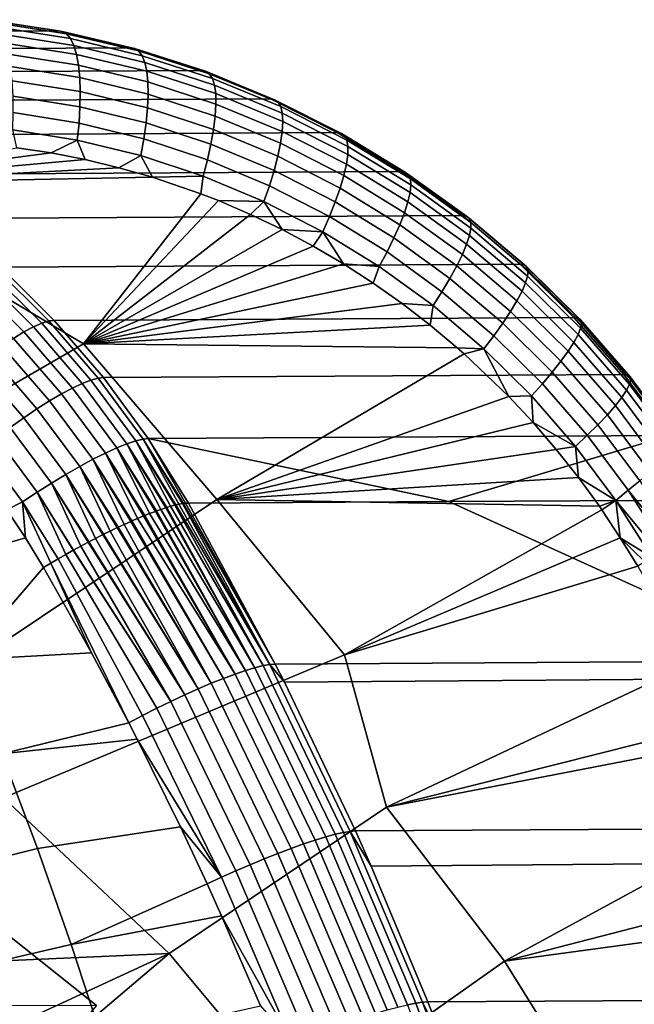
# Model space of a CAD drawing. Header units: metres. Extents: x -25 to 132, y -25 to 25.
# Tile 255 of 256: x 124.4 to 128.33, y 9.31 to 15.61. Entities that reach past the tile are written whole.
import ezdxf

# ---------------------------------------------------------------- set-up
doc = ezdxf.new("R2010")
doc.units = ezdxf.units.M
doc.layers.add('solid_12_061_071_XXX', color=7, linetype='CONTINUOUS')

msp = doc.modelspace()

# ---------------------------------------------------------------- linework, layer by layer
at = {"layer": 'solid_12_061_071_XXX'}
for points in [[(124.178246, 15.610738, 88.652397), (120.863754, 15.59602, 99.551453), (121.333252, 15.523786, 99.680496), (124.645576, 15.539184, 88.788399)], [(124.668861, 15.535847, 88.718315), (124.199509, 15.608004, 88.586159), (124.178246, 15.610738, 88.652397), (124.645576, 15.539184, 88.788399)], [(124.697319, 15.519847, 88.607796), (124.229843, 15.592134, 88.476128), (124.199509, 15.608004, 88.586159), (124.668861, 15.535847, 88.718315)], [(124.722389, 15.489652, 88.499451), (124.257858, 15.561897, 88.368515), (124.229843, 15.592134, 88.476128), (124.697319, 15.519847, 88.607796)], [(124.645576, 15.539184, 88.788399), (121.333252, 15.523786, 99.680496), (121.795601, 15.414353, 99.809235), (125.107079, 15.430421, 88.920326)], [(124.743668, 15.445754, 88.39505), (124.283081, 15.517788, 88.265083), (124.257858, 15.561897, 88.368515), (124.722389, 15.489652, 88.499451)], [(124.760803, 15.388874, 88.29631), (124.305107, 15.460531, 88.167542), (124.283081, 15.517788, 88.265083), (124.743668, 15.445754, 88.39505)], [(125.13195, 15.426413, 88.845901), (124.668861, 15.535847, 88.718315), (124.645576, 15.539184, 88.788399), (125.107079, 15.430421, 88.920326)], [(125.158577, 15.410421, 88.734932), (124.697319, 15.519847, 88.607796), (124.668861, 15.535847, 88.718315), (125.13195, 15.426413, 88.845901)], [(125.180771, 15.380487, 88.625893), (124.722389, 15.489652, 88.499451), (124.697319, 15.519847, 88.607796), (125.158577, 15.410421, 88.734932)], [(124.773514, 15.319944, 88.204842), (124.32357, 15.391064, 88.077469), (124.305107, 15.460531, 88.167542), (124.760803, 15.388874, 88.29631)], [(125.198181, 15.337101, 88.520561), (124.743668, 15.445754, 88.39505), (124.722389, 15.489652, 88.499451), (125.180771, 15.380487, 88.625893)], [(125.210518, 15.280973, 88.420685), (124.760803, 15.388874, 88.29631), (124.743668, 15.445754, 88.39505), (125.198181, 15.337101, 88.520561)], [(125.107079, 15.430421, 88.920326), (121.795601, 15.414353, 99.809235), (122.248192, 15.268357, 99.936478), (125.559906, 15.285051, 89.047729)], [(124.781593, 15.240096, 88.122154), (124.338165, 15.310525, 87.996353), (124.32357, 15.391064, 88.077469), (124.773514, 15.319944, 88.204842)], [(125.217583, 15.213024, 88.327881), (124.773514, 15.319944, 88.204842), (124.760803, 15.388874, 88.29631), (125.210518, 15.280973, 88.420685)], [(125.585922, 15.280428, 88.968643), (125.13195, 15.426413, 88.845901), (125.107079, 15.430421, 88.920326), (125.559906, 15.285051, 89.047729)], [(125.610779, 15.264584, 88.857246), (125.158577, 15.410421, 88.734932), (125.13195, 15.426413, 88.845901), (125.585922, 15.280428, 88.968643)], [(125.630188, 15.235131, 88.747543), (125.180771, 15.380487, 88.625893), (125.158577, 15.410421, 88.734932), (125.610779, 15.264584, 88.857246)], [(125.643837, 15.192554, 88.641335), (125.198181, 15.337101, 88.520561), (125.180771, 15.380487, 88.625893), (125.630188, 15.235131, 88.747543)], [(125.219261, 15.134369, 88.243683), (124.781593, 15.240096, 88.122154), (124.773514, 15.319944, 88.204842), (125.217583, 15.213024, 88.327881)], [(125.651505, 15.137548, 88.540367), (125.210518, 15.280973, 88.420685), (125.198181, 15.337101, 88.520561), (125.643837, 15.192554, 88.641335)], [(125.559906, 15.285051, 89.047729), (122.248192, 15.268357, 99.936478), (122.688515, 15.086618, 100.061134), (126.001289, 15.103891, 89.170166)], [(124.784912, 15.150637, 88.049591), (124.348663, 15.220236, 87.925529), (124.338165, 15.310525, 87.996353), (124.781593, 15.240096, 88.122154)], [(125.653053, 15.071018, 88.446289), (125.217583, 15.213024, 88.327881), (125.210518, 15.280973, 88.420685), (125.651505, 15.137548, 88.540367)], [(126.027992, 15.09882, 89.086266), (125.585922, 15.280428, 88.968643), (125.559906, 15.285051, 89.047729), (126.001289, 15.103891, 89.170166)], [(126.051155, 15.083261, 88.974457), (125.610779, 15.264584, 88.857246), (125.585922, 15.280428, 88.968643), (126.027992, 15.09882, 89.086266)], [(126.067879, 15.054509, 88.864128), (125.630188, 15.235131, 88.747543), (125.610779, 15.264584, 88.857246), (126.051155, 15.083261, 88.974457)], [(124.783409, 15.053033, 87.98835), (124.354889, 15.121676, 87.866142), (124.348663, 15.220236, 87.925529), (124.784912, 15.150637, 88.049591)], [(125.215515, 15.046295, 88.169464), (124.784912, 15.150637, 88.049591), (124.781593, 15.240096, 88.122154), (125.219261, 15.134369, 88.243683)], [(125.648476, 14.994053, 88.360649), (125.219261, 15.134369, 88.243683), (125.217583, 15.213024, 88.327881), (125.653053, 15.071018, 88.446289)], [(126.077896, 15.013035, 88.75708), (125.643837, 15.192554, 88.641335), (125.630188, 15.235131, 88.747543), (126.067879, 15.054509, 88.864128)], [(126.081039, 14.959517, 88.655075), (125.651505, 15.137548, 88.540367), (125.643837, 15.192554, 88.641335), (126.077896, 15.013035, 88.75708)], [(125.206413, 14.950249, 88.106445), (124.783409, 15.053033, 87.98835), (124.784912, 15.150637, 88.049591), (125.215515, 15.046295, 88.169464)], [(125.637825, 14.907914, 88.284851), (125.215515, 15.046295, 88.169464), (125.219261, 15.134369, 88.243683), (125.648476, 14.994053, 88.360649)], [(126.077255, 14.894835, 88.559784), (125.653053, 15.071018, 88.446289), (125.651505, 15.137548, 88.540367), (126.081039, 14.959517, 88.655075)], [(126.001289, 15.103891, 89.170166), (122.688515, 15.086618, 100.061134), (123.114029, 14.870181, 100.182228), (126.428528, 14.887968, 89.287209)], [(124.777115, 14.948885, 87.939438), (124.356728, 15.016462, 87.819183), (124.354889, 15.121676, 87.866142), (124.783409, 15.053033, 87.98835)], [(126.066605, 14.820046, 88.472763), (125.648476, 14.994053, 88.360649), (125.653053, 15.071018, 88.446289), (126.077255, 14.894835, 88.559784)], [(126.455482, 14.882709, 89.198479), (126.027992, 15.09882, 89.086266), (126.001289, 15.103891, 89.170166), (126.428528, 14.887968, 89.287209)], [(126.477043, 14.867577, 89.086296), (126.051155, 15.083261, 88.974457), (126.027992, 15.09882, 89.086266), (126.455482, 14.882709, 89.198479)], [(126.491203, 14.839742, 88.975372), (126.067879, 15.054509, 88.864128), (126.051155, 15.083261, 88.974457), (126.477043, 14.867577, 89.086296)], [(124.766129, 14.839901, 87.903648), (124.354164, 14.906318, 87.785408), (124.356728, 15.016462, 87.819183), (124.777115, 14.948885, 87.939438)], [(125.192108, 14.847803, 88.055664), (124.777115, 14.948885, 87.939438), (124.783409, 15.053033, 87.98835), (125.206413, 14.950249, 88.106445)], [(125.6213, 14.814015, 88.220131), (125.206413, 14.950249, 88.106445), (125.215515, 15.046295, 88.169464), (125.637825, 14.907914, 88.284851)], [(126.497734, 14.799659, 88.867531), (126.077896, 15.013035, 88.75708), (126.067879, 15.054509, 88.864128), (126.491203, 14.839742, 88.975372)], [(126.496529, 14.747986, 88.764534), (126.081039, 14.959517, 88.655075), (126.077896, 15.013035, 88.75708), (126.497734, 14.799659, 88.867531)], [(125.172821, 14.740637, 88.017944), (124.766129, 14.839901, 87.903648), (124.777115, 14.948885, 87.939438), (125.192108, 14.847803, 88.055664)], [(125.599152, 14.713894, 88.167549), (125.192108, 14.847803, 88.055664), (125.206413, 14.950249, 88.106445), (125.6213, 14.814015, 88.220131)], [(126.049263, 14.736381, 88.395447), (125.637825, 14.907914, 88.284851), (125.648476, 14.994053, 88.360649), (126.066605, 14.820046, 88.472763)], [(126.48761, 14.685571, 88.668083), (126.077255, 14.894835, 88.559784), (126.081039, 14.959517, 88.655075), (126.496529, 14.747986, 88.764534)], [(126.428528, 14.887968, 89.287209), (123.114029, 14.870181, 100.182228), (123.522186, 14.620336, 100.298882), (126.838913, 14.638568, 89.398384)], [(124.354164, 14.906318, 87.785408), (124.766129, 14.839901, 87.903648), (124.598038, 14.757693, 87.838028), (124.379082, 14.790363, 87.774757)], [(126.025513, 14.645206, 88.329094), (125.6213, 14.814015, 88.220131), (125.637825, 14.907914, 88.284851), (126.049263, 14.736381, 88.395447)], [(126.471123, 14.613435, 88.579742), (126.066605, 14.820046, 88.472763), (126.077255, 14.894835, 88.559784), (126.48761, 14.685571, 88.668083)], [(126.865822, 14.633403, 89.305), (126.455482, 14.882709, 89.198479), (126.428528, 14.887968, 89.287209), (126.838913, 14.638568, 89.398384)], [(126.88588, 14.618835, 89.192459), (126.477043, 14.867577, 89.086296), (126.455482, 14.882709, 89.198479), (126.865822, 14.633403, 89.305)], [(124.766129, 14.839901, 87.903648), (124.816063, 14.715433, 87.900284), (124.598038, 14.757693, 87.838028)], [(124.766129, 14.839901, 87.903648), (125.172821, 14.740637, 88.017944), (125.032669, 14.663681, 87.961456), (124.816063, 14.715433, 87.900284)], [(125.571747, 14.609193, 88.127983), (125.172821, 14.740637, 88.017944), (125.192108, 14.847803, 88.055664), (125.599152, 14.713894, 88.167549)], [(125.99575, 14.548019, 88.274803), (125.599152, 14.713894, 88.167549), (125.6213, 14.814015, 88.220131), (126.025513, 14.645206, 88.329094)], [(126.447327, 14.532763, 88.500969), (126.049263, 14.736381, 88.395447), (126.066605, 14.820046, 88.472763), (126.471123, 14.613435, 88.579742)], [(126.897606, 14.592129, 89.080978), (126.491203, 14.839742, 88.975372), (126.477043, 14.867577, 89.086296), (126.88588, 14.618835, 89.192459)], [(126.900826, 14.55372, 88.972382), (126.497734, 14.799659, 88.867531), (126.491203, 14.839742, 88.975372), (126.897606, 14.592129, 89.080978)], [(124.379082, 14.790363, 87.774757), (124.598038, 14.757693, 87.838028), (123.086212, 14.55975, 87.360008)], [(124.598038, 14.757693, 87.838028), (124.816063, 14.715433, 87.900284), (123.086212, 14.55975, 87.360008)], [(126.88166, 14.444498, 88.770882), (126.48761, 14.685571, 88.668083), (126.496529, 14.747986, 88.764534), (126.895485, 14.504239, 88.868446)], [(126.895485, 14.504239, 88.868446), (126.496529, 14.747986, 88.764534), (126.497734, 14.799659, 88.867531), (126.900826, 14.55372, 88.972382)], [(124.816063, 14.715433, 87.900284), (125.032669, 14.663681, 87.961456), (123.086212, 14.55975, 87.360008)], [(125.172821, 14.740637, 88.017944), (125.247383, 14.602514, 88.021461), (125.032669, 14.663681, 87.961456)], [(125.571747, 14.609193, 88.127983), (125.247383, 14.602514, 88.021461), (125.172821, 14.740637, 88.017944)], [(125.960464, 14.446414, 88.233452), (125.571747, 14.609193, 88.127983), (125.599152, 14.713894, 88.167549), (125.99575, 14.548019, 88.274803)], [(126.416626, 14.444876, 88.43306), (126.025513, 14.645206, 88.329094), (126.049263, 14.736381, 88.395447), (126.447327, 14.532763, 88.500969)], [(126.859589, 14.375475, 88.68129), (126.471123, 14.613435, 88.579742), (126.48761, 14.685571, 88.668083), (126.88166, 14.444498, 88.770882)], [(125.032669, 14.663681, 87.961456), (125.247383, 14.602514, 88.021461), (123.086212, 14.55975, 87.360008)], [(126.838913, 14.638568, 89.398384), (123.522186, 14.620336, 100.298882), (123.910507, 14.338605, 100.410355), (127.229836, 14.357218, 89.503258)], [(126.379517, 14.351214, 88.377113), (125.99575, 14.548019, 88.274803), (126.025513, 14.645206, 88.329094), (126.416626, 14.444876, 88.43306)], [(127.256577, 14.352388, 89.405518), (126.865822, 14.633403, 89.305), (126.838913, 14.638568, 89.398384), (127.229836, 14.357218, 89.503258)], [(127.275223, 14.338522, 89.292648), (126.88588, 14.618835, 89.192459), (126.865822, 14.633403, 89.305), (127.256577, 14.352388, 89.405518)], [(123.086212, 14.55975, 87.360008), (124.805107, 13.536775, 87.798492), (123.197701, 12.60505, 87.211876), (122.370506, 13.602664, 87.042641)], [(125.247383, 14.602514, 88.021461), (125.557205, 14.496321, 88.10701), (124.805107, 13.536775, 87.798492), (123.086212, 14.55975, 87.360008)], [(125.571747, 14.609193, 88.127983), (125.557205, 14.496321, 88.10701), (125.247383, 14.602514, 88.021461)], [(125.571747, 14.609193, 88.127983), (125.960464, 14.446414, 88.233452), (125.668694, 14.452729, 88.137512), (125.557205, 14.496321, 88.10701)], [(126.829628, 14.298302, 88.601128), (126.447327, 14.532763, 88.500969), (126.471123, 14.613435, 88.579742), (126.859589, 14.375475, 88.68129)], [(127.284668, 14.313149, 89.180641), (126.897606, 14.592129, 89.080978), (126.88588, 14.618835, 89.192459), (127.275223, 14.338522, 89.292648)], [(127.284767, 14.276689, 89.071327), (126.900826, 14.55372, 88.972382), (126.897606, 14.592129, 89.080978), (127.284668, 14.313149, 89.180641)], [(125.557205, 14.496321, 88.10701), (125.668694, 14.452729, 88.137512), (124.805107, 13.536775, 87.798492)], [(126.336609, 14.253316, 88.334061), (125.960464, 14.446414, 88.233452), (125.99575, 14.548019, 88.274803), (126.379517, 14.351214, 88.377113)], [(126.792274, 14.214245, 88.531715), (126.416626, 14.444876, 88.43306), (126.447327, 14.532763, 88.500969), (126.829628, 14.298302, 88.601128)], [(127.25705, 14.17306, 88.867874), (126.88166, 14.444498, 88.770882), (126.895485, 14.504239, 88.868446), (127.275505, 14.229735, 88.966499)], [(127.275505, 14.229735, 88.966499), (126.895485, 14.504239, 88.868446), (126.900826, 14.55372, 88.972382), (127.284767, 14.276689, 89.071327)], [(125.668694, 14.452729, 88.137512), (125.874702, 14.364358, 88.19352), (124.805107, 13.536775, 87.798492)], [(125.960464, 14.446414, 88.233452), (125.874702, 14.364358, 88.19352), (125.668694, 14.452729, 88.137512)], [(125.960464, 14.446414, 88.233452), (126.077118, 14.267226, 88.2481), (125.874702, 14.364358, 88.19352)], [(126.336609, 14.253316, 88.334061), (126.077118, 14.267226, 88.2481), (125.960464, 14.446414, 88.233452)], [(126.748131, 14.124681, 88.47419), (126.379517, 14.351214, 88.377113), (126.416626, 14.444876, 88.43306), (126.792274, 14.214245, 88.531715)], [(127.229691, 14.107592, 88.777077), (126.859589, 14.375475, 88.68129), (126.88166, 14.444498, 88.770882), (127.25705, 14.17306, 88.867874)], [(127.193886, 14.034404, 88.695587), (126.829628, 14.298302, 88.601128), (126.859589, 14.375475, 88.68129), (127.229691, 14.107592, 88.777077)], [(127.229836, 14.357218, 89.503258), (123.910507, 14.338605, 100.410355), (124.276611, 14.026711, 100.516052), (127.598877, 14.045626, 89.601357)], [(125.874702, 14.364358, 88.19352), (126.077118, 14.267226, 88.2481), (124.805107, 13.536775, 87.798492)], [(126.697929, 14.031077, 88.429504), (126.336609, 14.253316, 88.334061), (126.379517, 14.351214, 88.377113), (126.748131, 14.124681, 88.47419)], [(127.625427, 14.041321, 89.499687), (127.256577, 14.352388, 89.405518), (127.229836, 14.357218, 89.503258), (127.598877, 14.045626, 89.601357)], [(127.642776, 14.028289, 89.386513), (127.275223, 14.338522, 89.292648), (127.256577, 14.352388, 89.405518), (127.625427, 14.041321, 89.499687)], [(127.650093, 14.004452, 89.27401), (127.284668, 14.313149, 89.180641), (127.275223, 14.338522, 89.292648), (127.642776, 14.028289, 89.386513)], [(127.64727, 13.970201, 89.164017), (127.284767, 14.276689, 89.071327), (127.284668, 14.313149, 89.180641), (127.650093, 14.004452, 89.27401)], [(126.077118, 14.267226, 88.2481), (126.275726, 14.16144, 88.30127), (124.805107, 13.536775, 87.798492)], [(126.336609, 14.253316, 88.334061), (126.275726, 14.16144, 88.30127), (126.077118, 14.267226, 88.2481)], [(126.336609, 14.253316, 88.334061), (126.469986, 14.047285, 88.352905), (126.275726, 14.16144, 88.30127)], [(126.697929, 14.031077, 88.429504), (126.469986, 14.047285, 88.352905), (126.336609, 14.253316, 88.334061)], [(127.150208, 13.954697, 88.624748), (126.792274, 14.214245, 88.531715), (126.829628, 14.298302, 88.601128), (127.193886, 14.034404, 88.695587)], [(127.634354, 13.926097, 89.058342), (127.275505, 14.229735, 88.966499), (127.284767, 14.276689, 89.071327), (127.64727, 13.970201, 89.164017)], [(127.099388, 13.869776, 88.565712), (126.748131, 14.124681, 88.47419), (126.792274, 14.214245, 88.531715), (127.150208, 13.954697, 88.624748)], [(127.611542, 13.872863, 88.958717), (127.25705, 14.17306, 88.867874), (127.275505, 14.229735, 88.966499), (127.634354, 13.926097, 89.058342)], [(126.275726, 14.16144, 88.30127), (126.469986, 14.047285, 88.352905), (124.805107, 13.536775, 87.798492)], [(127.042259, 13.781034, 88.519455), (126.697929, 14.031077, 88.429504), (126.748131, 14.124681, 88.47419), (127.099388, 13.869776, 88.565712)], [(127.579224, 13.811372, 88.866776), (127.229691, 14.107592, 88.777077), (127.25705, 14.17306, 88.867874), (127.611542, 13.872863, 88.958717)], [(127.537918, 13.742633, 88.784027), (127.193886, 14.034404, 88.695587), (127.229691, 14.107592, 88.777077), (127.579224, 13.811372, 88.866776)], [(124.538437, 13.668473, 100.814102), (124.197769, 14.006173, 100.717468), (124.146484, 13.980266, 100.812958), (124.485275, 13.644703, 100.909119)], [(124.583328, 13.682938, 100.713127), (124.241508, 14.022074, 100.616211), (124.197769, 14.006173, 100.717468), (124.538437, 13.668473, 100.814102)], [(124.241508, 14.022074, 100.616211), (124.583328, 13.682938, 100.713127), (124.618309, 13.68652, 100.615471), (124.276611, 14.026711, 100.516052)], [(127.598877, 14.045626, 89.601357), (124.276611, 14.026711, 100.516052), (124.618309, 13.68652, 100.615471), (127.943863, 13.705626, 89.692245)], [(126.469986, 14.047285, 88.352905), (126.659592, 13.924961, 88.402977), (124.805107, 13.536775, 87.798492)], [(126.697929, 14.031077, 88.429504), (126.659592, 13.924961, 88.402977), (126.469986, 14.047285, 88.352905)], [(126.697929, 14.031077, 88.429504), (127.042259, 13.781034, 88.519455), (126.844254, 13.794659, 88.451447), (126.659592, 13.924961, 88.402977)], [(127.488312, 13.66777, 88.711823), (127.150208, 13.954697, 88.624748), (127.193886, 14.034404, 88.695587), (127.537918, 13.742633, 88.784027)], [(127.970192, 13.702016, 89.587135), (127.625427, 14.041321, 89.499687), (127.598877, 14.045626, 89.601357), (127.943863, 13.705626, 89.692245)], [(127.986359, 13.689948, 89.473679), (127.642776, 14.028289, 89.386513), (127.625427, 14.041321, 89.499687), (127.970192, 13.702016, 89.587135)], [(127.99173, 13.667838, 89.36071), (127.650093, 14.004452, 89.27401), (127.642776, 14.028289, 89.386513), (127.986359, 13.689948, 89.473679)], [(127.986206, 13.636048, 89.250084), (127.64727, 13.970201, 89.164017), (127.650093, 14.004452, 89.27401), (127.99173, 13.667838, 89.36071)], [(124.42466, 13.61199, 100.996727), (124.08844, 13.94475, 100.901215), (124.024513, 13.900168, 100.980881), (124.357521, 13.570836, 101.075584)], [(124.485275, 13.644703, 100.909119), (124.146484, 13.980266, 100.812958), (124.08844, 13.94475, 100.901215), (124.42466, 13.61199, 100.996727)], [(127.431206, 13.588014, 88.651344), (127.099388, 13.869776, 88.565712), (127.150208, 13.954697, 88.624748), (127.488312, 13.66777, 88.711823)], [(127.969894, 13.595099, 89.143616), (127.634354, 13.926097, 89.058342), (127.64727, 13.970201, 89.164017), (127.986206, 13.636048, 89.250084)], [(126.659592, 13.924961, 88.402977), (126.844254, 13.794659, 88.451447), (124.805107, 13.536775, 87.798492)], [(127.367546, 13.50467, 88.603592), (127.042259, 13.781034, 88.519455), (127.099388, 13.869776, 88.565712), (127.431206, 13.588014, 88.651344)], [(127.90612, 13.488549, 88.95002), (127.579224, 13.811372, 88.866776), (127.611542, 13.872863, 88.958717), (127.943054, 13.545663, 89.043045)], [(127.943054, 13.545663, 89.043045), (127.611542, 13.872863, 88.958717), (127.634354, 13.926097, 89.058342), (127.969894, 13.595099, 89.143616)], [(127.859711, 13.424695, 88.866074), (127.537918, 13.742633, 88.784027), (127.579224, 13.811372, 88.866776), (127.90612, 13.488549, 88.95002)], [(126.844254, 13.794659, 88.451447), (127.023499, 13.656732, 88.49823), (124.805107, 13.536775, 87.798492)], [(127.042259, 13.781034, 88.519455), (127.023499, 13.656732, 88.49823), (126.844254, 13.794659, 88.451447)], [(127.042259, 13.781034, 88.519455), (127.367546, 13.50467, 88.603592), (127.197166, 13.511328, 88.543297), (127.023499, 13.656732, 88.49823)], [(127.804573, 13.355146, 88.792572), (127.488312, 13.66777, 88.711823), (127.537918, 13.742633, 88.784027), (127.859711, 13.424695, 88.866074)], [(124.899147, 13.31729, 100.803253), (124.583328, 13.682938, 100.713127), (124.538437, 13.668473, 100.814102), (124.853226, 13.304425, 100.903984)], [(124.583328, 13.682938, 100.713127), (124.899147, 13.31729, 100.803253), (124.93354, 13.320036, 100.708267), (124.618309, 13.68652, 100.615471)], [(127.943863, 13.705626, 89.692245), (124.618309, 13.68652, 100.615471), (124.93354, 13.320036, 100.708267), (128.262741, 13.339212, 89.775459)], [(128.288849, 13.336457, 89.667442), (127.970192, 13.702016, 89.587135), (127.943863, 13.705626, 89.692245), (128.262741, 13.339212, 89.775459)], [(128.303955, 13.325479, 89.553734), (127.986359, 13.689948, 89.473679), (127.970192, 13.702016, 89.587135), (128.288849, 13.336457, 89.667442)], [(128.307556, 13.305278, 89.440338), (127.99173, 13.667838, 89.36071), (127.986359, 13.689948, 89.473679), (128.303955, 13.325479, 89.553734)], [(124.735405, 13.253365, 101.08564), (124.42466, 13.61199, 100.996727), (124.357521, 13.570836, 101.075584), (124.665306, 13.215952, 101.163788)], [(124.798363, 13.283008, 100.998589), (124.485275, 13.644703, 100.909119), (124.42466, 13.61199, 100.996727), (124.735405, 13.253365, 101.08564)], [(124.853226, 13.304425, 100.903984), (124.538437, 13.668473, 100.814102), (124.485275, 13.644703, 100.909119), (124.798363, 13.283008, 100.998589)], [(127.023499, 13.656732, 88.49823), (127.197166, 13.511328, 88.543297), (124.805107, 13.536775, 87.798492)], [(127.741615, 13.281044, 88.730728), (127.431206, 13.588014, 88.651344), (127.488312, 13.66777, 88.711823), (127.804573, 13.355146, 88.792572)], [(128.280167, 13.23868, 89.221909), (127.969894, 13.595099, 89.143616), (127.986206, 13.636048, 89.250084), (128.299576, 13.276186, 89.329124)], [(128.299576, 13.276186, 89.329124), (127.986206, 13.636048, 89.250084), (127.99173, 13.667838, 89.36071), (128.307556, 13.305278, 89.440338)], [(124.665306, 13.215952, 101.163788), (124.357521, 13.570836, 101.075584), (124.284882, 13.521873, 101.144478), (124.589157, 13.171343, 101.231842)], [(127.671883, 13.203603, 88.681557), (127.367546, 13.50467, 88.603592), (127.431206, 13.588014, 88.651344), (127.741615, 13.281044, 88.730728)], [(128.249619, 13.193375, 89.120453), (127.943054, 13.545663, 89.043045), (127.969894, 13.595099, 89.143616), (128.280167, 13.23868, 89.221909)], [(124.805107, 13.536775, 87.798492), (125.659203, 12.539478, 87.99514), (124.257149, 11.603526, 87.475746), (123.197701, 12.60505, 87.211876)], [(124.589157, 13.171343, 101.231842), (124.284882, 13.521873, 101.144478), (124.207863, 13.465853, 101.202354), (124.508118, 13.12022, 101.28875)], [(127.197166, 13.511328, 88.543297), (127.241081, 13.472589, 88.554649), (125.659203, 12.539478, 87.99514), (124.805107, 13.536775, 87.798492)], [(127.367546, 13.50467, 88.603592), (127.241081, 13.472589, 88.554649), (127.197166, 13.511328, 88.543297)], [(127.367546, 13.50467, 88.603592), (127.526619, 13.199078, 88.62809), (127.241081, 13.472589, 88.554649)], [(127.671883, 13.203603, 88.681557), (127.526619, 13.199078, 88.62809), (127.367546, 13.50467, 88.603592)], [(128.157349, 13.082454, 88.941338), (127.859711, 13.424695, 88.866074), (127.90612, 13.488549, 88.95002), (128.208466, 13.141013, 89.026413)], [(128.208466, 13.141013, 89.026413), (127.90612, 13.488549, 88.95002), (127.943054, 13.545663, 89.043045), (128.249619, 13.193375, 89.120453)], [(124.508118, 13.12022, 101.28875), (124.207863, 13.465853, 101.202354), (124.12764, 13.403631, 101.248322), (124.423431, 13.06337, 101.333649)], [(127.241081, 13.472589, 88.554649), (127.526619, 13.199078, 88.62809), (125.659203, 12.539478, 87.99514)], [(128.097137, 13.018657, 88.866623), (127.804573, 13.355146, 88.792572), (127.859711, 13.424695, 88.866074), (128.157349, 13.082454, 88.941338)], [(124.423431, 13.06337, 101.333649), (124.12764, 13.403631, 101.248322), (124.045448, 13.336165, 101.281677), (124.336388, 13.001662, 101.365845)], [(125.140106, 12.915958, 100.986977), (124.853226, 13.304425, 100.903984), (124.798363, 13.283008, 100.998589), (125.083725, 12.897088, 101.081238)], [(125.186935, 12.927079, 100.886459), (124.899147, 13.31729, 100.803253), (124.853226, 13.304425, 100.903984), (125.140106, 12.915958, 100.986977)], [(124.899147, 13.31729, 100.803253), (125.186935, 12.927079, 100.886459), (125.220375, 12.929435, 100.794144), (124.93354, 13.320036, 100.708267)], [(128.262741, 13.339212, 89.775459), (124.93354, 13.320036, 100.708267), (125.220375, 12.929435, 100.794144), (128.553604, 12.948555, 89.850555)], [(128.028793, 12.950666, 88.80349), (127.741615, 13.281044, 88.730728), (127.804573, 13.355146, 88.792572), (128.097137, 13.018657, 88.866623)], [(128.579544, 12.946757, 89.740173), (128.288849, 13.336457, 89.667442), (128.262741, 13.339212, 89.775459), (128.553604, 12.948555, 89.850555)], [(128.593719, 12.936986, 89.626236), (128.303955, 13.325479, 89.553734), (128.288849, 13.336457, 89.667442), (128.579544, 12.946757, 89.740173)], [(128.585541, 12.892694, 89.400696), (128.299576, 13.276186, 89.329124), (128.307556, 13.305278, 89.440338), (128.595734, 12.918865, 89.512451)], [(128.595734, 12.918865, 89.512451), (128.307556, 13.305278, 89.440338), (128.303955, 13.325479, 89.553734), (128.593719, 12.936986, 89.626236)], [(125.018654, 12.870757, 101.167793), (124.735405, 13.253365, 101.08564), (124.665306, 13.215952, 101.163788), (124.945892, 12.837369, 101.245331)], [(125.083725, 12.897088, 101.081238), (124.798363, 13.283008, 100.998589), (124.735405, 13.253365, 101.08564), (125.018654, 12.870757, 101.167793)], [(127.953445, 12.8796, 88.752968), (127.671883, 13.203603, 88.681557), (127.741615, 13.281044, 88.730728), (128.028793, 12.950666, 88.80349)], [(128.529449, 12.818036, 89.190506), (128.249619, 13.193375, 89.120453), (128.280167, 13.23868, 89.221909), (128.563339, 12.858899, 89.292786)], [(128.563339, 12.858899, 89.292786), (128.280167, 13.23868, 89.221909), (128.299576, 13.276186, 89.329124), (128.585541, 12.892694, 89.400696)], [(124.866562, 12.797437, 101.312645), (124.589157, 13.171343, 101.231842), (124.508118, 13.12022, 101.28875), (124.781868, 12.751572, 101.368713)], [(124.945892, 12.837369, 101.245331), (124.665306, 13.215952, 101.163788), (124.589157, 13.171343, 101.231842), (124.866562, 12.797437, 101.312645)], [(127.526619, 13.199078, 88.62809), (127.681969, 13.032626, 88.66774), (125.659203, 12.539478, 87.99514)], [(127.671883, 13.203603, 88.681557), (127.681969, 13.032626, 88.66774), (127.526619, 13.199078, 88.62809)], [(127.953445, 12.8796, 88.752968), (127.681969, 13.032626, 88.66774), (127.671883, 13.203603, 88.681557)], [(128.484467, 12.770774, 89.095528), (128.208466, 13.141013, 89.026413), (128.249619, 13.193375, 89.120453), (128.529449, 12.818036, 89.190506)], [(124.781868, 12.751572, 101.368713), (124.508118, 13.12022, 101.28875), (124.423431, 13.06337, 101.333649), (124.693115, 12.700477, 101.412666)], [(128.429108, 12.717889, 89.009407), (128.157349, 13.082454, 88.941338), (128.208466, 13.141013, 89.026413), (128.484467, 12.770774, 89.095528)], [(124.693115, 12.700477, 101.412666), (124.423431, 13.06337, 101.333649), (124.336388, 13.001662, 101.365845), (124.601669, 12.644937, 101.443848)], [(128.364273, 12.660246, 88.933556), (128.097137, 13.018657, 88.866623), (128.157349, 13.082454, 88.941338), (128.429108, 12.717889, 89.009407)], [(124.601669, 12.644937, 101.443848), (124.336388, 13.001662, 101.365845), (124.248337, 12.936044, 101.384842), (124.508919, 12.585801, 101.461761)], [(127.681969, 13.032626, 88.66774), (127.830551, 12.859812, 88.705437), (125.659203, 12.539478, 87.99514)], [(127.953445, 12.8796, 88.752968), (127.830551, 12.859812, 88.705437), (127.681969, 13.032626, 88.66774)], [(128.291046, 12.598791, 88.869217), (128.028793, 12.950666, 88.80349), (128.097137, 13.018657, 88.866623), (128.364273, 12.660246, 88.933556)], [(124.508919, 12.585801, 101.461761), (124.248337, 12.936044, 101.384842), (124.160622, 12.86752, 101.390358), (124.416298, 12.523979, 101.466141)], [(125.140106, 12.915958, 100.986977), (125.39711, 12.505653, 101.062973), (125.416168, 12.509938, 101.026047), (125.186935, 12.927079, 100.886459)], [(125.186935, 12.927079, 100.886459), (125.44471, 12.514906, 100.962631), (125.459328, 12.516525, 100.92498), (125.220375, 12.929435, 100.794144)], [(125.186935, 12.927079, 100.886459), (125.416168, 12.509938, 101.026047), (125.439056, 12.51409, 100.976128)], [(125.186935, 12.927079, 100.886459), (125.439056, 12.51409, 100.976128), (125.44471, 12.514906, 100.962631)], [(128.553604, 12.948555, 89.850555), (125.220375, 12.929435, 100.794144), (127.143959, 12.526846, 95.400604)], [(125.220375, 12.929435, 100.794144), (125.477005, 12.517149, 100.872818), (127.143959, 12.526846, 95.400604)], [(125.459328, 12.516525, 100.92498), (125.477005, 12.517149, 100.872818), (125.220375, 12.929435, 100.794144)], [(128.553604, 12.948555, 89.850555), (127.143959, 12.526846, 95.400604), (128.814819, 12.535851, 89.917061)], [(128.210602, 12.534533, 88.817444), (127.953445, 12.8796, 88.752968), (128.028793, 12.950666, 88.80349), (128.291046, 12.598791, 88.869217)], [(124.416298, 12.523979, 101.466141), (124.160622, 12.86752, 101.390358), (124.069084, 12.804355, 101.380325), (124.316185, 12.474254, 101.453812)], [(124.945892, 12.837369, 101.245331), (125.197342, 12.437577, 101.320068), (125.229134, 12.450275, 101.289619), (125.018654, 12.870757, 101.167793)], [(125.018654, 12.870757, 101.167793), (125.272469, 12.46669, 101.243073), (125.300201, 12.476563, 101.209747), (125.083725, 12.897088, 101.081238)], [(125.018654, 12.870757, 101.167793), (125.229134, 12.450275, 101.289619), (125.265656, 12.464185, 101.250816)], [(125.018654, 12.870757, 101.167793), (125.265656, 12.464185, 101.250816), (125.272469, 12.46669, 101.243073)], [(125.083725, 12.897088, 101.081238), (125.339394, 12.489499, 101.156929), (125.362854, 12.496551, 101.121445), (125.140106, 12.915958, 100.986977)], [(125.083725, 12.897088, 101.081238), (125.300201, 12.476563, 101.209747), (125.332642, 12.487366, 101.166573)], [(125.083725, 12.897088, 101.081238), (125.332642, 12.487366, 101.166573), (125.339394, 12.489499, 101.156929)], [(125.140106, 12.915958, 100.986977), (125.362854, 12.496551, 101.121445), (125.390732, 12.504085, 101.074547)], [(125.140106, 12.915958, 100.986977), (125.390732, 12.504085, 101.074547), (125.39711, 12.505653, 101.062973)], [(127.830551, 12.859812, 88.705437), (127.97213, 12.680976, 88.741127), (125.659203, 12.539478, 87.99514)], [(127.953445, 12.8796, 88.752968), (127.97213, 12.680976, 88.741127), (127.830551, 12.859812, 88.705437)], [(128.210602, 12.534533, 88.817444), (127.97213, 12.680976, 88.741127), (127.953445, 12.8796, 88.752968)], [(124.781868, 12.751572, 101.368713), (125.027237, 12.362314, 101.442085), (125.066116, 12.380458, 101.419464), (124.866562, 12.797437, 101.312645)], [(124.866562, 12.797437, 101.312645), (125.115181, 12.402607, 101.386749), (125.150711, 12.41808, 101.359879), (124.945892, 12.837369, 101.245331)], [(124.866562, 12.797437, 101.312645), (125.066116, 12.380458, 101.419464), (125.109108, 12.399914, 101.39106)], [(124.866562, 12.797437, 101.312645), (125.109108, 12.399914, 101.39106), (125.115181, 12.402607, 101.386749)], [(124.945892, 12.837369, 101.245331), (125.150711, 12.41808, 101.359879), (125.190773, 12.434888, 101.326019)], [(124.945892, 12.837369, 101.245331), (125.190773, 12.434888, 101.326019), (125.197342, 12.437577, 101.320068)], [(124.693115, 12.700477, 101.412666), (124.934853, 12.317317, 101.485222), (124.976616, 12.337974, 101.467491), (124.781868, 12.751572, 101.368713)], [(124.781868, 12.751572, 101.368713), (124.976616, 12.337974, 101.467491), (125.021896, 12.359785, 101.444969)], [(124.781868, 12.751572, 101.368713), (125.021896, 12.359785, 101.444969), (125.027237, 12.362314, 101.442085)], [(124.601669, 12.644937, 101.443848), (124.839455, 12.268307, 101.515511), (124.883537, 12.291262, 101.503235), (124.693115, 12.700477, 101.412666)], [(124.693115, 12.700477, 101.412666), (124.883537, 12.291262, 101.503235), (124.930435, 12.315104, 101.486938)], [(124.693115, 12.700477, 101.412666), (124.930435, 12.315104, 101.486938), (124.934853, 12.317317, 101.485222)], [(127.97213, 12.680976, 88.741127), (128.106415, 12.496443, 88.774742), (125.659203, 12.539478, 87.99514)], [(128.210602, 12.534533, 88.817444), (128.106415, 12.496443, 88.774742), (127.97213, 12.680976, 88.741127)], [(124.508919, 12.585801, 101.461761), (124.742508, 12.216034, 101.532478), (124.788292, 12.241021, 101.526161), (124.601669, 12.644937, 101.443848)], [(124.601669, 12.644937, 101.443848), (124.788292, 12.241021, 101.526161), (124.836098, 12.266537, 101.516327)], [(124.601669, 12.644937, 101.443848), (124.836098, 12.266537, 101.516327), (124.839455, 12.268307, 101.515511)], [(128.364273, 12.660246, 88.933556), (128.605042, 12.282373, 88.993515), (128.567322, 12.255519, 88.959274), (128.291046, 12.598791, 88.869217)], [(124.416298, 12.523979, 101.466141), (124.644455, 12.160705, 101.535835), (124.692291, 12.188006, 101.535934), (124.508919, 12.585801, 101.461761)], [(124.508919, 12.585801, 101.461761), (124.692291, 12.188006, 101.535934), (124.740295, 12.214812, 101.532707)], [(124.508919, 12.585801, 101.461761), (124.740295, 12.214812, 101.532707), (124.742508, 12.216034, 101.532478)], [(128.291046, 12.598791, 88.869217), (128.527588, 12.22792, 88.928032), (128.486008, 12.199688, 88.899918), (128.210602, 12.534533, 88.817444)], [(128.291046, 12.598791, 88.869217), (128.567322, 12.255519, 88.959274), (128.527588, 12.22792, 88.928032)], [(124.293289, 10.630713, 87.420517), (124.257149, 11.603526, 87.475746), (125.659203, 12.539478, 87.99514), (126.47551, 11.546103, 88.197746)], [(124.416298, 12.523979, 101.466141), (124.316185, 12.474254, 101.453812), (124.434799, 12.294278, 101.48983)], [(124.59697, 12.133007, 101.532402), (124.416298, 12.523979, 101.466141), (124.434799, 12.294278, 101.48983), (124.549347, 12.103815, 101.525238)], [(124.416298, 12.523979, 101.466141), (124.59697, 12.133007, 101.532402), (124.644455, 12.160705, 101.535835)], [(125.332642, 12.487366, 101.166573), (125.300201, 12.476563, 101.209747), (125.903015, 11.463508, 101.317238)], [(125.339394, 12.489499, 101.156929), (125.332642, 12.487366, 101.166573), (125.903015, 11.463508, 101.317238)], [(125.339394, 12.489499, 101.156929), (125.903015, 11.463508, 101.317238), (125.955116, 11.47655, 101.231613), (125.362854, 12.496551, 101.121445)], [(125.390732, 12.504085, 101.074547), (125.362854, 12.496551, 101.121445), (125.955116, 11.47655, 101.231613)], [(125.390732, 12.504085, 101.074547), (125.955116, 11.47655, 101.231613), (125.998627, 11.484378, 101.140717), (125.39711, 12.505653, 101.062973)], [(125.416168, 12.509938, 101.026047), (125.39711, 12.505653, 101.062973), (125.998627, 11.484378, 101.140717)], [(125.439056, 12.51409, 100.976128), (125.416168, 12.509938, 101.026047), (125.998627, 11.484378, 101.140717)], [(125.439056, 12.51409, 100.976128), (125.998627, 11.484378, 101.140717), (126.032997, 11.486911, 101.045761), (125.44471, 12.514906, 100.962631)], [(125.459328, 12.516525, 100.92498), (125.44471, 12.514906, 100.962631), (126.032997, 11.486911, 101.045761)], [(125.459328, 12.516525, 100.92498), (126.032997, 11.486911, 101.045761), (125.477005, 12.517149, 100.872818)], [(127.143959, 12.526846, 95.400604), (125.477005, 12.517149, 100.872818), (126.032997, 11.486911, 101.045761), (129.38063, 11.506708, 90.05999)], [(128.106415, 12.496443, 88.774742), (128.121613, 12.474547, 88.778526), (126.47551, 11.546103, 88.197746), (125.659203, 12.539478, 87.99514)], [(129.38063, 11.506708, 90.05999), (128.814819, 12.535851, 89.917061), (127.143959, 12.526846, 95.400604)], [(128.210602, 12.534533, 88.817444), (128.121613, 12.474547, 88.778526), (128.106415, 12.496443, 88.774742)], [(128.210602, 12.534533, 88.817444), (128.240173, 12.295641, 88.807938), (128.121613, 12.474547, 88.778526)], [(128.210602, 12.534533, 88.817444), (128.442749, 12.170941, 88.875038), (128.240173, 12.295641, 88.807938)], [(128.210602, 12.534533, 88.817444), (128.486008, 12.199688, 88.899918), (128.442749, 12.170941, 88.875038)], [(124.434799, 12.294278, 101.48983), (124.316185, 12.474254, 101.453812), (123.789322, 12.106272, 101.361366)], [(125.115181, 12.402607, 101.386749), (125.702187, 11.395061, 101.532089), (125.775742, 11.422504, 101.46843), (125.150711, 12.41808, 101.359879)], [(125.190773, 12.434888, 101.326019), (125.150711, 12.41808, 101.359879), (125.775742, 11.422504, 101.46843)], [(125.197342, 12.437577, 101.320068), (125.190773, 12.434888, 101.326019), (125.775742, 11.422504, 101.46843)], [(125.197342, 12.437577, 101.320068), (125.775742, 11.422504, 101.46843), (125.842964, 11.445416, 101.396507), (125.229134, 12.450275, 101.289619)], [(125.265656, 12.464185, 101.250816), (125.229134, 12.450275, 101.289619), (125.842964, 11.445416, 101.396507)], [(125.272469, 12.46669, 101.243073), (125.265656, 12.464185, 101.250816), (125.842964, 11.445416, 101.396507)], [(125.272469, 12.46669, 101.243073), (125.842964, 11.445416, 101.396507), (125.903015, 11.463508, 101.317238), (125.300201, 12.476563, 101.209747)], [(128.121613, 12.474547, 88.778526), (128.240173, 12.295641, 88.807938), (126.47551, 11.546103, 88.197746)], [(124.976616, 12.337974, 101.467491), (125.539848, 11.328014, 101.631531), (125.623222, 11.363431, 101.586685), (125.021896, 12.359785, 101.444969)], [(125.027237, 12.362314, 101.442085), (125.021896, 12.359785, 101.444969), (125.623222, 11.363431, 101.586685)], [(125.066116, 12.380458, 101.419464), (125.027237, 12.362314, 101.442085), (125.623222, 11.363431, 101.586685)], [(125.066116, 12.380458, 101.419464), (125.623222, 11.363431, 101.586685), (125.702187, 11.395061, 101.532089), (125.109108, 12.399914, 101.39106)], [(125.115181, 12.402607, 101.386749), (125.109108, 12.399914, 101.39106), (125.702187, 11.395061, 101.532089)], [(124.434799, 12.294278, 101.48983), (123.789322, 12.106272, 101.361366), (124.042648, 11.512861, 101.452927), (124.549347, 12.103815, 101.525238)], [(124.883537, 12.291262, 101.503235), (124.839455, 12.268307, 101.515511), (125.453117, 11.289257, 101.666061)], [(124.883537, 12.291262, 101.503235), (125.453117, 11.289257, 101.666061), (125.539848, 11.328014, 101.631531), (124.930435, 12.315104, 101.486938)], [(124.934853, 12.317317, 101.485222), (124.930435, 12.315104, 101.486938), (125.539848, 11.328014, 101.631531)], [(124.976616, 12.337974, 101.467491), (124.934853, 12.317317, 101.485222), (125.539848, 11.328014, 101.631531)], [(128.240173, 12.295641, 88.807938), (128.351913, 12.112291, 88.835396), (126.47551, 11.546103, 88.197746)], [(128.397995, 12.141796, 88.8535), (128.351913, 12.112291, 88.835396), (128.240173, 12.295641, 88.807938)], [(128.397995, 12.141796, 88.8535), (128.240173, 12.295641, 88.807938), (128.442749, 12.170941, 88.875038)], [(124.788292, 12.241021, 101.526161), (124.742508, 12.216034, 101.532478), (125.36412, 11.247649, 101.689842)], [(124.788292, 12.241021, 101.526161), (125.36412, 11.247649, 101.689842), (125.453117, 11.289257, 101.666061), (124.836098, 12.266537, 101.516327)], [(124.839455, 12.268307, 101.515511), (124.836098, 12.266537, 101.516327), (125.453117, 11.289257, 101.666061)], [(124.692291, 12.188006, 101.535934), (124.644455, 12.160705, 101.535835), (125.183846, 11.158008, 101.704079), (125.273987, 11.203714, 101.702568)], [(124.692291, 12.188006, 101.535934), (125.273987, 11.203714, 101.702568), (125.36412, 11.247649, 101.689842), (124.740295, 12.214812, 101.532707)], [(124.742508, 12.216034, 101.532478), (124.740295, 12.214812, 101.532707), (125.36412, 11.247649, 101.689842)], [(124.042648, 11.512861, 101.452927), (124.856171, 11.55957, 101.620377), (124.549347, 12.103815, 101.525238)], [(124.59697, 12.133007, 101.532402), (124.549347, 12.103815, 101.525238), (124.856171, 11.55957, 101.620377)], [(124.644455, 12.160705, 101.535835), (124.59697, 12.133007, 101.532402), (125.094978, 11.111133, 101.694077), (125.183846, 11.158008, 101.704079)], [(124.59697, 12.133007, 101.532402), (124.856171, 11.55957, 101.620377), (125.094978, 11.111133, 101.694077)], [(126.745331, 10.569808, 88.235199), (126.47551, 11.546103, 88.197746), (128.351913, 12.112291, 88.835396), (128.700897, 11.493393, 88.922096)], [(124.283554, 10.912563, 101.539986), (125.094978, 11.111133, 101.694077), (124.856171, 11.55957, 101.620377), (124.042648, 11.512861, 101.452927)], [(125.353828, 9.635162, 87.718506), (124.293289, 10.630713, 87.420517), (126.47551, 11.546103, 88.197746), (126.745331, 10.569808, 88.235199)], [(125.955116, 11.47655, 101.231613), (125.903015, 11.463508, 101.317238), (126.416046, 10.397174, 101.473969), (126.468338, 10.408971, 101.388847)], [(125.998627, 11.484378, 101.140717), (125.955116, 11.47655, 101.231613), (126.468338, 10.408971, 101.388847), (126.511879, 10.416085, 101.298439)], [(125.998627, 11.484378, 101.140717), (126.091446, 11.371508, 101.06385), (126.032997, 11.486911, 101.045761)], [(126.511879, 10.416085, 101.298439), (126.546089, 10.418444, 101.203972), (126.091446, 11.371508, 101.06385), (125.998627, 11.484378, 101.140717)], [(129.38063, 11.506708, 90.05999), (126.032997, 11.486911, 101.045761), (126.091446, 11.371508, 101.06385), (129.437271, 11.39672, 90.074677)], [(128.90274, 11.114082, 88.973526), (126.745331, 10.569808, 88.235199), (128.700897, 11.493393, 88.922096)], [(125.775742, 11.422504, 101.46843), (125.702187, 11.395061, 101.532089), (126.213692, 10.33544, 101.687424), (126.287926, 10.360177, 101.624199)], [(125.842964, 11.445416, 101.396507), (125.775742, 11.422504, 101.46843), (126.287926, 10.360177, 101.624199), (126.355659, 10.380841, 101.55275)], [(125.903015, 11.463508, 101.317238), (125.842964, 11.445416, 101.396507), (126.355659, 10.380841, 101.55275), (126.416046, 10.397174, 101.473969)], [(125.623222, 11.363431, 101.586685), (125.539848, 11.328014, 101.631531), (126.049515, 10.275028, 101.786163), (126.133888, 10.306938, 101.741638)], [(125.702187, 11.395061, 101.532089), (125.623222, 11.363431, 101.586685), (126.133888, 10.306938, 101.741638), (126.213692, 10.33544, 101.687424)], [(129.437271, 11.39672, 90.074677), (126.091446, 11.371508, 101.06385), (126.546089, 10.418444, 101.203972), (129.901093, 10.438529, 90.197754)], [(125.453117, 11.289257, 101.666061), (125.36412, 11.247649, 101.689842), (125.8713, 10.202615, 101.84404), (125.961617, 10.240108, 101.820435)], [(125.539848, 11.328014, 101.631531), (125.453117, 11.289257, 101.666061), (125.961617, 10.240108, 101.820435), (126.049515, 10.275028, 101.786163)], [(125.36412, 11.247649, 101.689842), (125.273987, 11.203714, 101.702568), (125.779686, 10.163017, 101.856667), (125.8713, 10.202615, 101.84404)], [(125.183846, 11.158008, 101.704079), (125.094978, 11.111133, 101.694077), (125.148766, 11.00662, 101.710648), (125.687927, 10.121809, 101.858177)], [(125.273987, 11.203714, 101.702568), (125.183846, 11.158008, 101.704079), (125.687927, 10.121809, 101.858177), (125.779686, 10.163017, 101.856667)], [(124.283554, 10.912563, 101.539986), (125.148766, 11.00662, 101.710648), (125.094978, 11.111133, 101.694077)], [(128.90274, 11.114082, 88.973526), (128.961395, 11.000622, 88.988655), (126.745331, 10.569808, 88.235199)], [(124.511795, 10.305696, 101.622459), (125.426247, 10.445024, 101.795967), (125.148766, 11.00662, 101.710648), (124.283554, 10.912563, 101.539986)], [(125.687927, 10.121809, 101.858177), (125.148766, 11.00662, 101.710648), (125.426247, 10.445024, 101.795967)], [(127.499031, 9.584758, 88.444626), (126.745331, 10.569808, 88.235199), (128.961395, 11.000622, 88.988655), (129.204697, 10.513032, 89.052315)], [(123.301811, 10.00251, 101.397324), (124.511795, 10.305696, 101.622459), (124.283554, 10.912563, 101.539986), (123.108078, 10.59621, 101.317734)], [(123.376305, 9.547298, 87.040321), (123.211754, 9.689917, 86.993629), (124.293289, 10.630713, 87.420517), (125.353828, 9.635162, 87.718506)], [(126.175652, 8.649394, 87.952324), (125.353828, 9.635162, 87.718506), (126.745331, 10.569808, 88.235199), (127.499031, 9.584758, 88.444626)], [(129.409576, 10.079005, 89.107071), (127.499031, 9.584758, 88.444626), (129.204697, 10.513032, 89.052315)], [(124.727135, 9.692575, 101.700264), (125.597237, 10.079527, 101.848358), (125.426247, 10.445024, 101.795967), (124.511795, 10.305696, 101.622459)], [(125.687927, 10.121809, 101.858177), (125.426247, 10.445024, 101.795967), (125.597237, 10.079527, 101.848358)], [(126.468338, 10.408971, 101.388847), (126.416046, 10.397174, 101.473969), (126.878632, 9.305828, 101.614388), (126.931122, 9.316365, 101.529694)], [(126.511879, 10.416085, 101.298439), (126.468338, 10.408971, 101.388847), (126.931122, 9.316365, 101.529694), (126.974716, 9.322744, 101.439713)], [(126.511879, 10.416085, 101.298439), (126.646767, 10.192437, 101.234871), (126.546089, 10.418444, 101.203972)], [(126.974716, 9.322744, 101.439713), (127.008842, 9.324903, 101.34565), (126.646767, 10.192437, 101.234871), (126.511879, 10.416085, 101.298439)], [(129.901093, 10.438529, 90.197754), (126.546089, 10.418444, 101.203972), (126.646767, 10.192437, 101.234871), (129.999069, 10.221354, 90.224411)], [(126.213692, 10.33544, 101.687424), (126.133888, 10.306938, 101.741638), (126.594223, 9.225454, 101.88047), (126.674812, 9.250827, 101.826607)], [(126.287926, 10.360177, 101.624199), (126.213692, 10.33544, 101.687424), (126.674812, 9.250827, 101.826607), (126.74968, 9.272854, 101.763771)], [(126.355659, 10.380841, 101.55275), (126.287926, 10.360177, 101.624199), (126.74968, 9.272854, 101.763771), (126.817902, 9.291264, 101.692734)], [(126.416046, 10.397174, 101.473969), (126.355659, 10.380841, 101.55275), (126.817902, 9.291264, 101.692734), (126.878632, 9.305828, 101.614388)], [(123.48452, 9.403485, 101.472374), (124.727135, 9.692575, 101.700264), (124.511795, 10.305696, 101.622459), (123.301811, 10.00251, 101.397324)], [(126.049515, 10.275028, 101.786163), (125.961617, 10.240108, 101.820435), (126.41996, 9.16597, 101.958717), (126.508919, 9.197051, 101.92469)], [(126.133888, 10.306938, 101.741638), (126.049515, 10.275028, 101.786163), (126.508919, 9.197051, 101.92469), (126.594223, 9.225454, 101.88047)], [(125.961617, 10.240108, 101.820435), (125.8713, 10.202615, 101.84404), (126.328438, 9.132595, 101.98214), (126.41996, 9.16597, 101.958717)], [(129.999069, 10.221354, 90.224411), (126.646767, 10.192437, 101.234871), (127.008842, 9.324903, 101.34565), (130.369003, 9.3446, 90.327148)], [(125.779686, 10.163017, 101.856667), (125.687927, 10.121809, 101.858177), (126.142265, 9.060644, 101.996117), (126.235489, 9.097341, 101.994652)], [(125.8713, 10.202615, 101.84404), (125.779686, 10.163017, 101.856667), (126.235489, 9.097341, 101.994652), (126.328438, 9.132595, 101.98214)], [(125.687927, 10.121809, 101.858177), (125.597237, 10.079527, 101.848358), (125.689278, 9.875722, 101.876511), (126.142265, 9.060644, 101.996117)], [(124.727135, 9.692575, 101.700264), (125.689278, 9.875722, 101.876511), (125.597237, 10.079527, 101.848358)], [(129.409576, 10.079005, 89.107071), (129.51001, 9.85748, 89.134308), (127.499031, 9.584758, 88.444626)], [(124.929337, 9.073517, 101.773323), (125.937462, 9.298934, 101.952232), (125.689278, 9.875722, 101.876511), (124.727135, 9.692575, 101.700264)], [(126.142265, 9.060644, 101.996117), (125.689278, 9.875722, 101.876511), (125.937462, 9.298934, 101.952232)], [(128.107513, 8.607091, 88.617264), (127.499031, 9.584758, 88.444626), (129.51001, 9.85748, 89.134308), (129.650436, 9.537146, 89.172836)], [(124.888992, 9.300683, 80.36055), (124.265984, 9.795822, 80.170082), (121.981255, 9.803634, 87.605286), (122.605667, 9.308486, 87.796188)], [(124.177856, 8.471055, 79.388474), (123.891167, 8.69697, 79.300827), (124.265984, 9.795822, 80.170082), (124.888992, 9.300683, 80.36055)], [(123.656029, 8.799411, 101.542809), (124.929337, 9.073517, 101.773323), (124.727135, 9.692575, 101.700264), (123.48452, 9.403485, 101.472374)], [(123.418488, 9.479463, 87.051819), (123.376305, 9.547298, 87.040321), (125.353828, 9.635162, 87.718506), (123.96386, 8.99315, 87.20768)], [(124.005287, 8.919976, 87.219078), (123.96386, 8.99315, 87.20768), (125.353828, 9.635162, 87.718506), (124.248291, 8.696745, 87.289154)], [(124.51516, 8.399596, 87.365921), (124.248291, 8.696745, 87.289154), (125.353828, 9.635162, 87.718506), (126.175652, 8.649394, 87.952324)], [(126.841797, 7.671072, 88.14547), (126.175652, 8.649394, 87.952324), (127.499031, 9.584758, 88.444626), (128.107513, 8.607091, 88.617264)], [(129.865402, 9.019858, 89.232841), (128.107513, 8.607091, 88.617264), (129.650436, 9.537146, 89.172836)], [(130.369003, 9.3446, 90.327148), (127.008842, 9.324903, 101.34565), (127.140961, 8.983651, 101.385933), (130.498245, 9.013749, 90.363892)], [(126.931122, 9.316365, 101.529694), (126.878632, 9.305828, 101.614388), (127.289581, 8.192149, 101.738464), (127.34227, 8.201412, 101.654144)], [(126.974716, 9.322744, 101.439713), (126.931122, 9.316365, 101.529694), (127.34227, 8.201412, 101.654144), (127.385933, 8.207041, 101.564522)], [(126.974716, 9.322744, 101.439713), (127.140961, 8.983651, 101.385933), (127.008842, 9.324903, 101.34565)], [(126.974716, 9.322744, 101.439713), (127.420013, 8.208968, 101.470802), (127.140961, 8.983651, 101.385933)], [(126.974716, 9.322744, 101.439713), (127.385933, 8.207041, 101.564522), (127.420013, 8.208968, 101.470802)]]:
    msp.add_3dface(points, dxfattribs=at)

doc.saveas('drawing.dxf')
